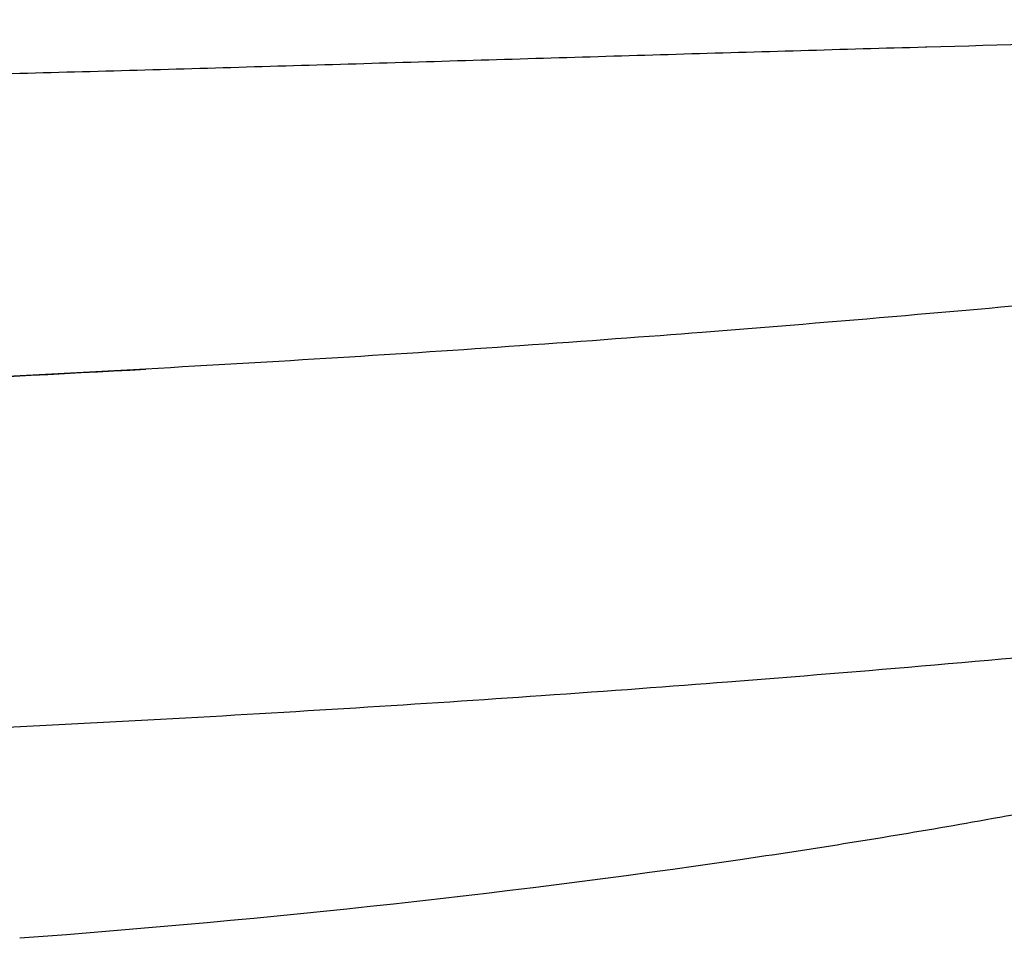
# Model space of a CAD drawing. Header units: millimetres. Extents: x -51070 to 51015663, y -411665 to 5486839.
# Tile 11 of 31: x 51014709 to 51014760, y 5485167 to 5485215. Entities that reach past the tile are written whole.
import ezdxf

# ---------------------------------------------------------------- set-up
doc = ezdxf.new("R2010")
doc.units = ezdxf.units.MM
doc.layers.add('08-01-2026-braccioli-080126', color=7, linetype='Continuous', true_color=0x000000)

msp = doc.modelspace()

# ---------------------------------------------------------------- linework, layer by layer
at = {"layer": '08-01-2026-braccioli-080126', "color": 7}
for points, knots in [([(51014844.701, 5485214.92), (51014843.295, 5485214.931), (51014841.819, 5485214.939), (51014840.286, 5485214.942), (51014838.751, 5485214.946), (51014837.16, 5485214.946), (51014835.523, 5485214.943), (51014833.884, 5485214.939), (51014832.199, 5485214.932), (51014830.481, 5485214.922), (51014828.76, 5485214.912), (51014827.004, 5485214.899), (51014825.222, 5485214.883), (51014823.439, 5485214.868), (51014821.629, 5485214.849), (51014819.799, 5485214.828), (51014817.97, 5485214.807), (51014816.12, 5485214.783), (51014814.256, 5485214.757), (51014812.393, 5485214.732), (51014810.514, 5485214.704), (51014808.625, 5485214.674), (51014806.737, 5485214.644), (51014804.838, 5485214.613), (51014802.93, 5485214.579), (51014799.12, 5485214.512), (51014795.278, 5485214.438), (51014791.414, 5485214.359), (51014787.557, 5485214.279), (51014783.682, 5485214.194), (51014779.794, 5485214.103), (51014775.907, 5485214.013), (51014772.009, 5485213.917), (51014768.105, 5485213.817), (51014764.2, 5485213.717), (51014760.287, 5485213.612), (51014756.373, 5485213.502), (51014756.346, 5485213.502), (51014756.319, 5485213.501), (51014756.292, 5485213.5), (51014751.923, 5485213.378), (51014747.55, 5485213.25), (51014743.173, 5485213.12), (51014738.796, 5485212.99), (51014734.416, 5485212.858), (51014730.033, 5485212.727), (51014725.649, 5485212.597), (51014721.262, 5485212.467), (51014716.875, 5485212.341), (51014712.486, 5485212.216), (51014708.095, 5485212.095), (51014703.704, 5485211.982), (51014699.312, 5485211.869), (51014694.919, 5485211.763), (51014690.526, 5485211.669), (51014686.133, 5485211.574), (51014681.739, 5485211.49), (51014677.344, 5485211.421), (51014672.95, 5485211.351), (51014668.556, 5485211.296), (51014664.161, 5485211.258), (51014659.766, 5485211.22), (51014655.371, 5485211.199), (51014650.976, 5485211.199), (51014646.582, 5485211.199), (51014642.187, 5485211.22), (51014637.792, 5485211.258), (51014633.398, 5485211.296), (51014629.003, 5485211.351), (51014624.609, 5485211.421), (51014620.215, 5485211.49), (51014615.821, 5485211.574), (51014611.428, 5485211.669), (51014607.035, 5485211.763), (51014602.642, 5485211.869), (51014598.251, 5485211.982), (51014593.859, 5485212.095), (51014589.469, 5485212.216), (51014585.08, 5485212.341), (51014580.692, 5485212.467), (51014576.305, 5485212.597), (51014571.92, 5485212.727), (51014567.537, 5485212.858), (51014563.156, 5485212.99), (51014558.779, 5485213.12), (51014554.402, 5485213.25), (51014550.03, 5485213.378), (51014545.661, 5485213.5), (51014545.634, 5485213.501), (51014545.607, 5485213.502), (51014545.58, 5485213.502), (51014543.621, 5485213.557), (51014541.663, 5485213.611), (51014539.706, 5485213.663), (51014537.749, 5485213.716), (51014535.793, 5485213.767), (51014533.839, 5485213.817), (51014531.884, 5485213.867), (51014529.932, 5485213.916), (51014527.981, 5485213.964), (51014526.031, 5485214.012), (51014524.083, 5485214.058), (51014522.138, 5485214.104), (51014520.192, 5485214.149), (51014518.249, 5485214.193), (51014516.31, 5485214.236), (51014514.37, 5485214.278), (51014512.433, 5485214.32), (51014510.502, 5485214.359), (51014508.569, 5485214.399), (51014506.64, 5485214.438), (51014504.719, 5485214.474), (51014502.797, 5485214.511), (51014500.881, 5485214.546), (51014498.974, 5485214.58), (51014497.067, 5485214.613), (51014495.168, 5485214.645), (51014493.281, 5485214.675), (51014491.395, 5485214.705), (51014489.52, 5485214.732), (51014487.66, 5485214.758), (51014485.802, 5485214.784), (51014483.958, 5485214.807), (51014482.134, 5485214.828), (51014480.311, 5485214.849), (51014478.509, 5485214.868), (51014476.732, 5485214.883), (51014473.177, 5485214.915), (51014469.724, 5485214.936), (51014466.447, 5485214.943), (51014463.172, 5485214.95), (51014460.071, 5485214.943), (51014457.252, 5485214.92)], [0, 0, 0, 0, 5.905778, 5.905778, 5.905778, 11.819187, 11.819187, 11.819187, 17.742799, 17.742799, 17.742799, 23.673796, 23.673796, 23.673796, 29.607777, 29.607777, 29.607777, 35.540535, 35.540535, 35.540535, 41.468859, 41.468859, 41.468859, 47.390984, 47.390984, 47.390984, 59.216554, 59.216554, 59.216554, 71.023246, 71.023246, 71.023246, 82.827082, 82.827082, 82.827082, 94.633305, 94.633305, 94.633305, 94.714949, 94.714949, 94.714949, 107.889572, 107.889572, 107.889572, 121.067009, 121.067009, 121.067009, 134.249248, 134.249248, 134.249248, 147.434724, 147.434724, 147.434724, 160.620999, 160.620999, 160.620999, 173.806628, 173.806628, 173.806628, 186.991473, 186.991473, 186.991473, 200.176412, 200.176412, 200.176412, 213.360933, 213.360933, 213.360933, 226.545227, 226.545227, 226.545227, 239.730177, 239.730177, 239.730177, 252.915899, 252.915899, 252.915899, 266.101547, 266.101547, 266.101547, 279.284991, 279.284991, 279.284991, 292.463805, 292.463805, 292.463805, 305.637893, 305.637893, 305.637893, 305.719536, 305.719536, 305.719536, 311.626834, 311.626834, 311.626834, 317.535047, 317.535047, 317.535047, 323.443012, 323.443012, 323.443012, 329.350422, 329.350422, 329.350422, 335.259428, 335.259428, 335.259428, 341.172367, 341.172367, 341.172367, 347.089713, 347.089713, 347.089713, 353.009946, 353.009946, 353.009946, 358.930482, 358.930482, 358.930482, 364.848466, 364.848466, 364.848466, 370.762918, 370.762918, 370.762918, 376.674929, 376.674929, 376.674929, 388.517077, 388.517077, 388.517077, 400.37045, 400.37045, 400.37045, 400.37045]), ([(51014755.24, 5485199.389), (51014758.674, 5485199.685), (51014761.932, 5485199.976), (51014768.262, 5485200.569), (51014771.891, 5485200.926), (51014775.141, 5485201.273)], [0, 0, 0, 0, 9.723211, 9.723211, 19.977322, 19.977322, 19.977322, 19.977322]), ([(51014715.277, 5485196.582), (51014722.172, 5485196.962), (51014728.732, 5485197.369), (51014738.476, 5485198.047), (51014741.671, 5485198.285), (51014748.041, 5485198.781), (51014751.608, 5485199.076), (51014755.24, 5485199.389)], [0, 0, 0, 0, 17.750188, 17.750188, 27.797103, 27.797103, 40.064215, 40.064215, 40.064215, 40.064215]), ([(51014778.812, 5485183.094), (51014775.237, 5485182.699), (51014771.252, 5485182.301), (51014764.217, 5485181.637), (51014760.591, 5485181.312), (51014756.779, 5485180.984)], [0, 0, 0, 0, 11.311993, 11.311993, 22.135495, 22.135495, 22.135495, 22.135495]), ([(51014756.779, 5485180.984), (51014753.074, 5485180.665), (51014749.437, 5485180.365), (51014742.94, 5485179.859), (51014739.677, 5485179.616), (51014729.747, 5485178.924), (51014723.066, 5485178.508), (51014716.041, 5485178.121)], [0, 0, 0, 0, 12.506233, 12.506233, 22.766719, 22.766719, 40.840176, 40.840176, 40.840176, 40.840176]), ([(51014769.931, 5485174.895), (51014767.974, 5485174.477), (51014766.032, 5485174.079), (51014762.485, 5485173.389), (51014760.72, 5485173.059), (51014755.163, 5485172.071), (51014751.523, 5485171.482), (51014747.895, 5485170.938)], [0, 0, 0, 0, 6.789714, 6.789714, 12.256555, 12.256555, 22.393448, 22.393448, 22.393448, 22.393448]), ([(51014769.931, 5485174.895), (51014767.974, 5485174.477), (51014766.032, 5485174.079), (51014762.485, 5485173.389), (51014760.72, 5485173.059), (51014755.163, 5485172.071), (51014751.523, 5485171.482), (51014747.895, 5485170.938)], [0, 0, 0, 0, 6.789714, 6.789714, 12.256555, 12.256555, 22.393448, 22.393448, 22.393448, 22.393448])]:
    msp.add_open_spline(points, degree=3, knots=knots, dxfattribs=at)
for points in [[(51014650.976, 5485194.623), (51014672.012, 5485194.623), (51014694.228, 5485195.423), (51014715.277, 5485196.582)], [(51014650.976, 5485194.601), (51014674.208, 5485194.601), (51014697.439, 5485195.577), (51014715.276, 5485196.56)], [(51014716.041, 5485178.121), (51014694.741, 5485176.945), (51014672.266, 5485176.137), (51014650.976, 5485176.137)], [(51014747.895, 5485170.938), (51014734.813, 5485168.977), (51014721.82, 5485167.602), (51014708.637, 5485166.606)], [(51014747.895, 5485170.938), (51014734.813, 5485168.977), (51014721.82, 5485167.602), (51014708.637, 5485166.606)]]:
    msp.add_open_spline(points, degree=3, dxfattribs=at)

doc.saveas('drawing.dxf')
